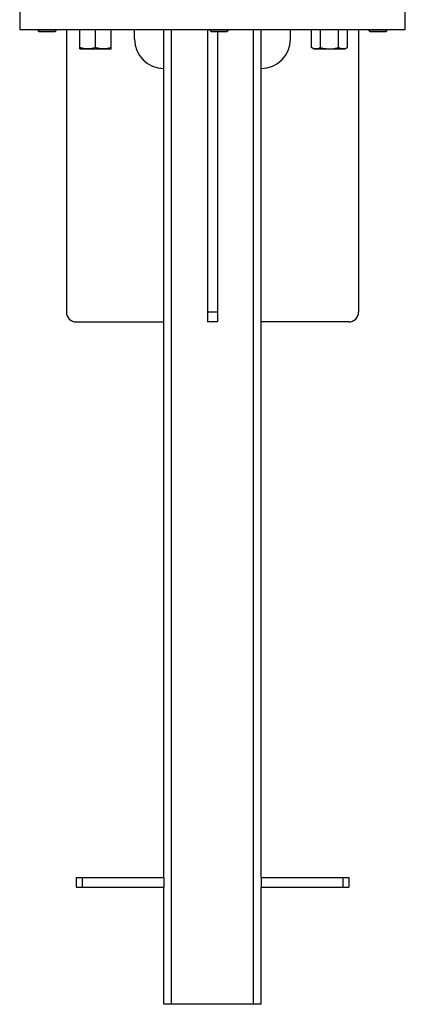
# Model space of a CAD drawing. Header units: millimetres. Extents: x 20 to 26560, y 40 to 18133.
# Tile 11 of 97: x 8900 to 9296, y 630 to 1640. Entities that reach past the tile are written whole.
import ezdxf

# ---------------------------------------------------------------- set-up
doc = ezdxf.new("R2010")
doc.units = ezdxf.units.MM
doc.header["$LTSCALE"] = 2

msp = doc.modelspace()

# ---------------------------------------------------------------- linework, layer by layer
at = {"color": 7, "linetype": 'Continuous', "lineweight": 25}
for p, q in [((8900.46, 1650.33), (8900.46, 1630.33)), ((9296.46, 1630.33), (9296.46, 1650.33)), ((8900.46, 1630.33), (9296.46, 1630.33)), ((8918.6, 1630.33), (8918.6, 1629.98)), ((8918.6, 1629.98), (8920.26, 1628.33)), ((8918.6, 1629.98), (8923.01, 1629.98)), ((8920.26, 1628.33), (8923.93, 1628.33)), ((8923.01, 1629.98), (8938.6, 1629.98)), ((8923.93, 1628.33), (8936.94, 1628.33)), ((8936.94, 1628.33), (8938.6, 1629.98)), ((8938.6, 1629.98), (8938.6, 1630.33)), ((8948.46, 1630.33), (8948.46, 1340.33)), ((8962.25, 1611.76), (8962.25, 1630.33)), ((8978.25, 1611.76), (8978.25, 1630.33)), ((8994.25, 1611.76), (8994.25, 1630.33)), ((9018.46, 1620.33), (9018.46, 1630.33)), ((9048.46, 760.33), (9048.46, 1630.33)), ((9056.46, 630.33), (9056.46, 1630.33)), ((9093.46, 1630.33), (9093.46, 1340.33)), ((9095.33, 1630.33), (9095.33, 1629.98)), ((9095.33, 1629.98), (9096.99, 1628.33)), ((9095.33, 1629.98), (9113.62, 1629.98)), ((9096.99, 1628.33), (9112.25, 1628.33)), ((9103.46, 1628.33), (9103.46, 1340.33)), ((9112.25, 1628.33), (9113.68, 1628.33)), ((9113.62, 1629.98), (9115.33, 1629.98)), ((9113.68, 1628.33), (9115.33, 1629.98)), ((9115.33, 1629.98), (9115.33, 1630.33)), ((9140.46, 630.33), (9140.46, 1630.33)), ((9148.46, 760.33), (9148.46, 1630.33)), ((9178.46, 1620.33), (9178.46, 1630.33)), ((9200.19, 1611.76), (9200.19, 1630.33)), ((9209.43, 1611.76), (9209.43, 1630.33)), ((9227.91, 1611.76), (9227.91, 1630.33)), ((9237.14, 1611.76), (9237.14, 1630.33)), ((9248.46, 1630.33), (9248.46, 1340.33)), ((9258.32, 1630.33), (9258.32, 1629.98)), ((9258.32, 1629.98), (9259.98, 1628.33)), ((9258.32, 1629.98), (9278.32, 1629.98)), ((9259.98, 1628.33), (9276.67, 1628.33)), ((9276.67, 1628.33), (9278.32, 1629.98)), ((9278.32, 1629.98), (9278.32, 1630.33)), ((8962.25, 1610.33), (8970.25, 1610.33)), ((8970.25, 1610.33), (8986.25, 1610.33)), ((8986.25, 1610.33), (8994.25, 1610.33)), ((9200.19, 1611.76), (9202.67, 1610.33)), ((9202.67, 1610.33), (9204.81, 1610.33)), ((9204.81, 1610.33), (9218.67, 1610.33)), ((9218.67, 1610.33), (9232.53, 1610.33)), ((9232.53, 1610.33), (9234.67, 1610.33)), ((9234.67, 1610.33), (9237.14, 1611.76)), ((9103.46, 1340.33), (9093.46, 1340.33)), ((9093.46, 1340.33), (9093.46, 1330.33)), ((9103.46, 1340.33), (9103.46, 1330.33)), ((8958.46, 1330.33), (9048.46, 1330.33)), ((9103.46, 1330.33), (9093.46, 1330.33)), ((9238.46, 1330.33), (9148.46, 1330.33)), ((8958.46, 760.33), (8958.46, 750.33)), ((8958.46, 760.33), (8964.46, 760.33)), ((8964.46, 760.33), (8964.46, 750.33)), ((8964.46, 760.33), (9048.46, 760.33)), ((9048.46, 760.33), (9048.46, 750.33)), ((9148.46, 760.33), (9148.46, 750.33)), ((9148.46, 760.33), (9232.46, 760.33)), ((9232.46, 760.33), (9232.46, 750.33)), ((9232.46, 760.33), (9238.46, 760.33)), ((9238.46, 760.33), (9238.46, 750.33)), ((8958.46, 750.33), (8964.46, 750.33)), ((8964.46, 750.33), (9048.46, 750.33)), ((9048.46, 630.33), (9048.46, 750.33)), ((9148.46, 630.33), (9148.46, 750.33)), ((9148.46, 750.33), (9232.46, 750.33)), ((9232.46, 750.33), (9238.46, 750.33)), ((9056.46, 630.33), (9048.46, 630.33)), ((9140.46, 630.33), (9056.46, 630.33)), ((9148.46, 630.33), (9140.46, 630.33))]:
    msp.add_line(p, q, dxfattribs=at)
for centre, radius, start, end in [((9048.46, 1620.33), 30, 180, 270), ((9148.46, 1620.33), 30, 270, 0), ((8958.46, 1340.33), 10, 180, 270), ((9238.46, 1340.33), 10, 270, 0)]:
    msp.add_arc(centre, radius, start, end, dxfattribs=at)
for points, knots in [([(8970.25, 1610.33), (8970.06, 1610.33), (8968.63, 1610.34), (8965.92, 1610.65), (8963.48, 1611.39), (8962.25, 1611.76)], [0, 0, 0, 0, 0.0700858, 0.5307822, 1, 1, 1, 1]), ([(8962.25, 1610.33), (8962.25, 1610.35), (8962.25, 1610.43), (8962.25, 1611.19), (8962.25, 1611.76)], [0, 0, 0, 0, 0.2686336, 1, 1, 1, 1]), ([(8978.25, 1611.76), (8976.95, 1611.36), (8974.33, 1610.55), (8971.62, 1610.4), (8970.25, 1610.33)], [0, 0, 0, 0, 0.495458, 1, 1, 1, 1]), ([(8986.25, 1610.33), (8986.06, 1610.33), (8984.63, 1610.34), (8981.92, 1610.65), (8979.48, 1611.39), (8978.25, 1611.76)], [0, 0, 0, 0, 0.0700858, 0.5307822, 1, 1, 1, 1]), ([(8994.25, 1611.76), (8992.95, 1611.36), (8990.33, 1610.55), (8987.62, 1610.4), (8986.25, 1610.33)], [0, 0, 0, 0, 0.495458, 1, 1, 1, 1]), ([(8994.25, 1610.33), (8994.25, 1610.35), (8994.25, 1610.43), (8994.25, 1611.19), (8994.25, 1611.76)], [0, 0, 0, 0, 0.2686336, 1, 1, 1, 1]), ([(9204.81, 1610.33), (9204.7, 1610.33), (9203.87, 1610.34), (9202.31, 1610.65), (9200.9, 1611.39), (9200.19, 1611.76)], [0, 0, 0, 0, 0.0700858, 0.5307822, 1, 1, 1, 1]), ([(9209.43, 1611.76), (9208.68, 1611.36), (9207.17, 1610.55), (9205.6, 1610.4), (9204.81, 1610.33)], [0, 0, 0, 0, 0.495458, 1, 1, 1, 1]), ([(9209.43, 1611.76), (9210.21, 1611.54), (9213.22, 1610.7), (9216.35, 1610.49), (9218.67, 1610.33)], [0, 0, 0, 0, 0.2575513, 1, 1, 1, 1]), ([(9218.67, 1610.33), (9219.51, 1610.35), (9222.64, 1610.43), (9225.68, 1611.19), (9227.91, 1611.76)], [0, 0, 0, 0, 0.2686336, 1, 1, 1, 1]), ([(9232.53, 1610.33), (9232.42, 1610.33), (9231.59, 1610.34), (9230.02, 1610.65), (9228.62, 1611.39), (9227.91, 1611.76)], [0, 0, 0, 0, 0.0700858, 0.5307822, 1, 1, 1, 1]), ([(9237.14, 1611.76), (9236.39, 1611.36), (9234.88, 1610.55), (9233.31, 1610.4), (9232.53, 1610.33)], [0, 0, 0, 0, 0.495458, 1, 1, 1, 1])]:
    msp.add_open_spline(points, degree=3, knots=knots, dxfattribs=at)

doc.saveas('drawing.dxf')
